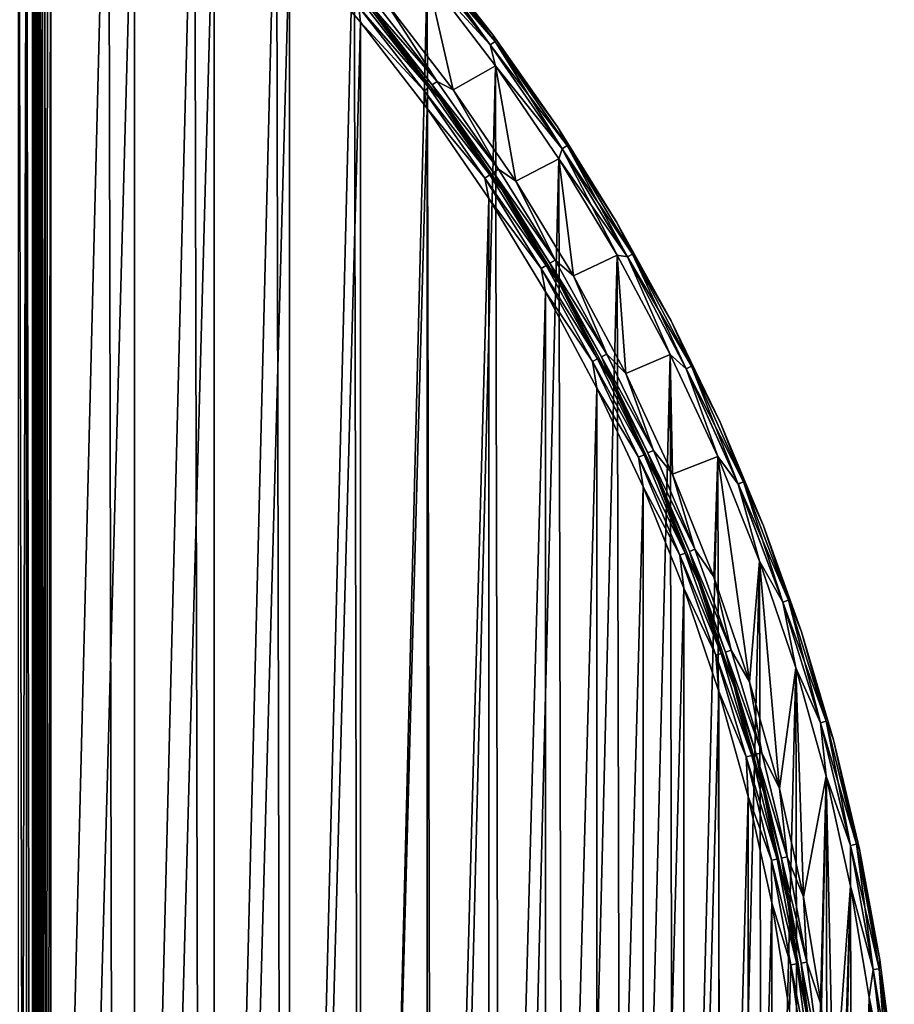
# Model space of a CAD drawing. Header units: millimetres. Extents: x -65 to 65, y -82 to 87.
# Tile 222 of 223: x 38 to 65, y 31 to 62. Entities that reach past the tile are written whole.
import ezdxf

# ---------------------------------------------------------------- set-up
doc = ezdxf.new("R2010")
doc.units = ezdxf.units.MM
doc.header["$LTSCALE"] = 101.851852
for name, color, linetype in [('811', 7, 'CONTINUOUS'), ('812', 7, 'CONTINUOUS'), ('814', 7, 'CONTINUOUS'), ('824', 7, 'CONTINUOUS'), ('947', 7, 'CONTINUOUS'), ('948', 7, 'CONTINUOUS'), ('949', 7, 'CONTINUOUS'), ('952', 7, 'CONTINUOUS'), ('953', 7, 'CONTINUOUS'), ('966', 7, 'CONTINUOUS'), ('967', 7, 'CONTINUOUS'), ('968', 7, 'CONTINUOUS')]:
    doc.layers.add(name, color=color, linetype=linetype)

msp = doc.modelspace()

# ---------------------------------------------------------------- linework, layer by layer
at = {"layer": '811', "linetype": 'CONTINUOUS'}
for points in [[(48.89, 62.233, 75), (50.178, 63.027, 75), (50.986, 59.506, 75), (48.89, 62.233, 75)], [(50.178, 63.027, 75), (52.298, 60.251, 75), (50.986, 59.506, 75), (50.178, 63.027, 75)], [(50.986, 59.506, 75), (52.298, 60.251, 75), (52.929, 56.669, 75), (50.986, 59.506, 75)], [(52.298, 60.251, 75), (54.266, 57.364, 75), (52.929, 56.669, 75), (52.298, 60.251, 75)], [(52.929, 56.669, 75), (54.266, 57.364, 75), (54.715, 53.73, 75), (52.929, 56.669, 75)], [(54.266, 57.364, 75), (56.074, 54.374, 75), (54.715, 53.73, 75), (54.266, 57.364, 75)], [(54.715, 53.73, 75), (56.074, 54.374, 75), (56.337, 50.698, 75), (54.715, 53.73, 75)], [(56.074, 54.374, 75), (57.718, 51.291, 75), (56.337, 50.698, 75), (56.074, 54.374, 75)], [(56.337, 50.698, 75), (57.718, 51.291, 75), (57.792, 47.581, 75), (56.337, 50.698, 75)], [(57.718, 51.291, 75), (59.192, 48.123, 75), (57.792, 47.581, 75), (57.718, 51.291, 75)], [(57.792, 47.581, 75), (59.192, 48.123, 75), (59.075, 44.39, 75), (57.792, 47.581, 75)], [(59.075, 44.39, 75), (59.192, 48.123, 75), (60.181, 41.134, 75), (59.075, 44.39, 75)], [(59.192, 48.123, 75), (60.493, 44.881, 75), (60.181, 41.134, 75), (59.192, 48.123, 75)], [(60.181, 41.134, 75), (60.493, 44.881, 75), (61.108, 37.822, 75), (60.181, 41.134, 75)], [(60.493, 44.881, 75), (61.616, 41.572, 75), (61.108, 37.822, 75), (60.493, 44.881, 75)], [(61.108, 37.822, 75), (61.616, 41.572, 75), (61.853, 34.465, 75), (61.108, 37.822, 75)], [(61.616, 41.572, 75), (62.558, 38.208, 75), (61.853, 34.465, 75), (61.616, 41.572, 75)], [(61.853, 34.465, 75), (62.558, 38.208, 75), (62.414, 31.072, 75), (61.853, 34.465, 75)], [(62.414, 31.072, 75), (62.558, 38.208, 75), (62.789, 27.653, 75), (62.414, 31.072, 75)], [(62.558, 38.208, 75), (63.317, 34.797, 75), (62.789, 27.653, 75), (62.558, 38.208, 75)], [(62.789, 27.653, 75), (63.317, 34.797, 75), (62.977, 24.22, 75), (62.789, 27.653, 75)], [(63.317, 34.797, 75), (63.371, 10.484, 75), (62.977, 20.781, 75), (63.317, 34.797, 75)], [(62.977, 24.22, 75), (63.317, 34.797, 75), (62.977, 20.781, 75), (62.977, 24.22, 75)], [(63.89, 31.351, 75), (63.371, 10.484, 75), (63.317, 34.797, 75), (63.89, 31.351, 75)], [(63.929, 13.933, 75), (63.371, 10.484, 75), (63.89, 31.351, 75), (63.929, 13.933, 75)], [(64.275, 27.878, 75), (63.929, 13.933, 75), (63.89, 31.351, 75), (64.275, 27.878, 75)]]:
    msp.add_3dface(points, dxfattribs=at)
at = {"layer": '812', "linetype": 'CONTINUOUS'}
for points in [[(37.736, -29.809, 87.5), (37.504, 74.976, 87.5), (34.849, -31.775, 87.5), (37.736, -29.809, 87.5)], [(40.29, 72.868, 87.5), (37.504, 74.976, 87.5), (37.736, -29.809, 87.5), (40.29, 72.868, 87.5)], [(40.513, -27.689, 87.5), (40.29, 72.868, 87.5), (37.736, -29.809, 87.5), (40.513, -27.689, 87.5)], [(42.959, 70.612, 87.5), (40.29, 72.868, 87.5), (40.513, -27.689, 87.5), (42.959, 70.612, 87.5)], [(43.172, -25.421, 87.5), (42.959, 70.612, 87.5), (40.513, -27.689, 87.5), (43.172, -25.421, 87.5)], [(45.501, 68.216, 87.5), (42.959, 70.612, 87.5), (43.172, -25.421, 87.5), (45.501, 68.216, 87.5)], [(45.703, -23.013, 87.5), (45.501, 68.216, 87.5), (43.172, -25.421, 87.5), (45.703, -23.013, 87.5)], [(47.909, 65.685, 87.5), (45.501, 68.216, 87.5), (45.703, -23.013, 87.5), (47.909, 65.685, 87.5)], [(48.101, -20.472, 87.5), (47.909, 65.685, 87.5), (45.703, -23.013, 87.5), (48.101, -20.472, 87.5)], [(50.178, 63.027, 87.5), (47.909, 65.685, 87.5), (48.101, -20.472, 87.5), (50.178, 63.027, 87.5)], [(50.357, -17.804, 87.5), (50.178, 63.027, 87.5), (48.101, -20.472, 87.5), (50.357, -17.804, 87.5)], [(52.298, 60.251, 87.5), (50.178, 63.027, 87.5), (50.357, -17.804, 87.5), (52.298, 60.251, 87.5)], [(52.465, -15.018, 87.5), (52.298, 60.251, 87.5), (50.357, -17.804, 87.5), (52.465, -15.018, 87.5)], [(54.266, 57.364, 87.5), (52.298, 60.251, 87.5), (52.465, -15.018, 87.5), (54.266, 57.364, 87.5)], [(54.42, -12.122, 87.5), (54.266, 57.364, 87.5), (52.465, -15.018, 87.5), (54.42, -12.122, 87.5)], [(56.074, 54.374, 87.5), (54.266, 57.364, 87.5), (54.42, -12.122, 87.5), (56.074, 54.374, 87.5)], [(56.215, -9.125, 87.5), (56.074, 54.374, 87.5), (54.42, -12.122, 87.5), (56.215, -9.125, 87.5)], [(57.718, 51.291, 87.5), (56.074, 54.374, 87.5), (56.215, -9.125, 87.5), (57.718, 51.291, 87.5)], [(57.845, -6.034, 87.5), (57.718, 51.291, 87.5), (56.215, -9.125, 87.5), (57.845, -6.034, 87.5)], [(59.192, 48.123, 87.5), (57.718, 51.291, 87.5), (57.845, -6.034, 87.5), (59.192, 48.123, 87.5)], [(59.305, -2.86, 87.5), (59.192, 48.123, 87.5), (57.845, -6.034, 87.5), (59.305, -2.86, 87.5)], [(60.493, 44.881, 87.5), (59.192, 48.123, 87.5), (59.305, -2.86, 87.5), (60.493, 44.881, 87.5)], [(60.591, 0.388, 87.5), (60.493, 44.881, 87.5), (59.305, -2.86, 87.5), (60.591, 0.388, 87.5)], [(61.616, 41.572, 87.5), (60.493, 44.881, 87.5), (60.591, 0.388, 87.5), (61.616, 41.572, 87.5)], [(61.7, 3.701, 87.5), (61.616, 41.572, 87.5), (60.591, 0.388, 87.5), (61.7, 3.701, 87.5)], [(62.558, 38.208, 87.5), (61.616, 41.572, 87.5), (61.7, 3.701, 87.5), (62.558, 38.208, 87.5)], [(62.627, 7.07, 87.5), (62.558, 38.208, 87.5), (61.7, 3.701, 87.5), (62.627, 7.07, 87.5)], [(63.317, 34.797, 87.5), (62.558, 38.208, 87.5), (62.627, 7.07, 87.5), (63.317, 34.797, 87.5)], [(63.371, 10.484, 87.5), (63.317, 34.797, 87.5), (62.627, 7.07, 87.5), (63.371, 10.484, 87.5)], [(63.89, 31.351, 87.5), (63.317, 34.797, 87.5), (63.371, 10.484, 87.5), (63.89, 31.351, 87.5)], [(63.929, 13.933, 87.5), (63.89, 31.351, 87.5), (63.371, 10.484, 87.5), (63.929, 13.933, 87.5)], [(64.275, 27.878, 87.5), (63.89, 31.351, 87.5), (63.929, 13.933, 87.5), (64.275, 27.878, 87.5)]]:
    msp.add_3dface(points, dxfattribs=at)
at = {"layer": '814', "linetype": 'CONTINUOUS'}
for points in [[(38, -26.098, 75.5), (38, 71.098, 75.5), (38, -26.098, 84.5), (38, -26.098, 75.5)], [(38, -26.098, 84.5), (38, 71.098, 75.5), (38, 71.098, 84.5), (38, -26.098, 84.5)]]:
    msp.add_3dface(points, dxfattribs=at)
at = {"layer": '824', "linetype": 'CONTINUOUS'}
for points in [[(37.5, -26.098, 75), (37.5, 71.098, 75), (37.75, 71.098, 75.067), (37.5, -26.098, 75)], [(37.75, -26.098, 75.067), (37.5, -26.098, 75), (37.75, 71.098, 75.067), (37.75, -26.098, 75.067)], [(37.933, -26.098, 75.25), (37.75, -26.098, 75.067), (37.75, 71.098, 75.067), (37.933, -26.098, 75.25)], [(37.933, 71.098, 75.25), (37.933, -26.098, 75.25), (37.75, 71.098, 75.067), (37.933, 71.098, 75.25)], [(38, 71.098, 75.5), (38, -26.098, 75.5), (37.933, -26.098, 75.25), (38, 71.098, 75.5)], [(38, 71.098, 75.5), (37.933, -26.098, 75.25), (37.933, 71.098, 75.25), (38, 71.098, 75.5)]]:
    msp.add_3dface(points, dxfattribs=at)
at = {"layer": '947', "linetype": 'CONTINUOUS'}
for points in [[(38.5, -26.098, 85), (38.5, 71.098, 85), (41.095, 68.925, 85), (38.5, -26.098, 85)], [(41.095, -23.925, 85), (38.5, -26.098, 85), (41.095, 68.925, 85), (41.095, -23.925, 85)], [(43.567, 66.613, 85), (41.095, -23.925, 85), (41.095, 68.925, 85), (43.567, 66.613, 85)], [(43.567, -21.613, 85), (41.095, -23.925, 85), (43.567, 66.613, 85), (43.567, -21.613, 85)], [(45.909, 64.17, 85), (43.567, -21.613, 85), (43.567, 66.613, 85), (45.909, 64.17, 85)], [(45.909, -19.17, 85), (43.567, -21.613, 85), (45.909, 64.17, 85), (45.909, -19.17, 85)], [(48.114, 61.603, 85), (45.909, -19.17, 85), (45.909, 64.17, 85), (48.114, 61.603, 85)], [(48.114, -16.603, 85), (45.909, -19.17, 85), (48.114, 61.603, 85), (48.114, -16.603, 85)], [(50.176, 58.919, 85), (48.114, -16.603, 85), (48.114, 61.603, 85), (50.176, 58.919, 85)], [(50.176, -13.919, 85), (48.114, -16.603, 85), (50.176, 58.919, 85), (50.176, -13.919, 85)], [(52.089, 56.127, 85), (50.176, -13.919, 85), (50.176, 58.919, 85), (52.089, 56.127, 85)], [(52.089, -11.127, 85), (50.176, -13.919, 85), (52.089, 56.127, 85), (52.089, -11.127, 85)], [(53.846, 53.234, 85), (52.089, -11.127, 85), (52.089, 56.127, 85), (53.846, 53.234, 85)], [(53.846, -8.234, 85), (52.089, -11.127, 85), (53.846, 53.234, 85), (53.846, -8.234, 85)], [(55.443, 50.25, 85), (53.846, -8.234, 85), (53.846, 53.234, 85), (55.443, 50.25, 85)], [(55.443, -5.25, 85), (53.846, -8.234, 85), (55.443, 50.25, 85), (55.443, -5.25, 85)], [(56.875, 47.183, 85), (55.443, -5.25, 85), (55.443, 50.25, 85), (56.875, 47.183, 85)], [(56.875, -2.183, 85), (55.443, -5.25, 85), (56.875, 47.183, 85), (56.875, -2.183, 85)], [(58.137, 44.043, 85), (56.875, -2.183, 85), (56.875, 47.183, 85), (58.137, 44.043, 85)], [(58.137, 0.957, 85), (56.875, -2.183, 85), (58.137, 44.043, 85), (58.137, 0.957, 85)], [(59.226, 40.838, 85), (58.137, 0.957, 85), (58.137, 44.043, 85), (59.226, 40.838, 85)], [(59.226, 4.162, 85), (58.137, 0.957, 85), (59.226, 40.838, 85), (59.226, 4.162, 85)], [(60.138, 37.579, 85), (59.226, 4.162, 85), (59.226, 40.838, 85), (60.138, 37.579, 85)], [(60.138, 7.421, 85), (59.226, 4.162, 85), (60.138, 37.579, 85), (60.138, 7.421, 85)], [(60.872, 34.275, 85), (60.138, 7.421, 85), (60.138, 37.579, 85), (60.872, 34.275, 85)], [(60.872, 10.725, 85), (60.138, 7.421, 85), (60.872, 34.275, 85), (60.872, 10.725, 85)], [(61.423, 30.936, 85), (60.872, 10.725, 85), (60.872, 34.275, 85), (61.423, 30.936, 85)]]:
    msp.add_3dface(points, dxfattribs=at)
at = {"layer": '948', "linetype": 'CONTINUOUS'}
for points in [[(50.063, 63.958, 87), (52.216, 61.211, 87), (50.063, 63.958, 75.5), (50.063, 63.958, 87)], [(50.063, 63.958, 75.5), (52.216, 61.211, 87), (52.216, 61.211, 75.5), (50.063, 63.958, 75.5)], [(52.216, 61.211, 87), (54.218, 58.352, 87), (52.216, 61.211, 75.5), (52.216, 61.211, 87)], [(52.216, 61.211, 75.5), (54.218, 58.352, 87), (54.218, 58.352, 75.5), (52.216, 61.211, 75.5)], [(54.218, 58.352, 87), (56.065, 55.39, 87), (54.218, 58.352, 75.5), (54.218, 58.352, 87)], [(54.218, 58.352, 75.5), (56.065, 55.39, 87), (56.065, 55.39, 75.5), (54.218, 58.352, 75.5)], [(56.065, 55.39, 87), (57.749, 52.333, 87), (56.065, 55.39, 75.5), (56.065, 55.39, 87)], [(56.065, 55.39, 75.5), (57.749, 52.333, 87), (57.749, 52.333, 75.5), (56.065, 55.39, 75.5)], [(57.749, 52.333, 87), (59.267, 49.19, 87), (57.749, 52.333, 75.5), (57.749, 52.333, 87)], [(57.749, 52.333, 75.5), (59.267, 49.19, 87), (59.267, 49.19, 75.5), (57.749, 52.333, 75.5)], [(59.267, 49.19, 87), (60.615, 45.97, 87), (59.267, 49.19, 75.5), (59.267, 49.19, 87)], [(59.267, 49.19, 75.5), (60.615, 45.97, 87), (60.615, 45.97, 75.5), (59.267, 49.19, 75.5)], [(60.615, 45.97, 87), (61.787, 42.683, 87), (60.615, 45.97, 75.5), (60.615, 45.97, 87)], [(60.615, 45.97, 75.5), (61.787, 42.683, 87), (61.787, 42.683, 75.5), (60.615, 45.97, 75.5)], [(61.787, 42.683, 87), (62.781, 39.337, 87), (61.787, 42.683, 75.5), (61.787, 42.683, 87)], [(61.787, 42.683, 75.5), (62.781, 39.337, 87), (62.781, 39.337, 75.5), (61.787, 42.683, 75.5)], [(62.781, 39.337, 87), (63.595, 35.943, 87), (62.781, 39.337, 75.5), (62.781, 39.337, 87)], [(62.781, 39.337, 75.5), (63.595, 35.943, 87), (63.595, 35.943, 75.5), (62.781, 39.337, 75.5)], [(63.595, 35.943, 87), (64.225, 32.51, 87), (63.595, 35.943, 75.5), (63.595, 35.943, 87)], [(63.595, 35.943, 75.5), (64.225, 32.51, 87), (64.225, 32.51, 75.5), (63.595, 35.943, 75.5)], [(64.225, 32.51, 87), (64.669, 29.048, 87), (64.225, 32.51, 75.5), (64.225, 32.51, 87)], [(64.225, 32.51, 75.5), (64.669, 29.048, 87), (64.669, 29.048, 75.5), (64.225, 32.51, 75.5)]]:
    msp.add_3dface(points, dxfattribs=at)
at = {"layer": '949', "linetype": 'CONTINUOUS'}
for points in [[(50.581, 59.213, 84.5), (48.502, 61.918, 84.5), (50.581, 59.213, 75.5), (50.581, 59.213, 84.5)], [(50.581, 59.213, 75.5), (48.502, 61.918, 84.5), (48.502, 61.918, 75.5), (50.581, 59.213, 75.5)], [(52.509, 56.398, 84.5), (50.581, 59.213, 84.5), (52.509, 56.398, 75.5), (52.509, 56.398, 84.5)], [(52.509, 56.398, 75.5), (50.581, 59.213, 84.5), (50.581, 59.213, 75.5), (52.509, 56.398, 75.5)], [(54.28, 53.482, 84.5), (52.509, 56.398, 84.5), (54.28, 53.482, 75.5), (54.28, 53.482, 84.5)], [(54.28, 53.482, 75.5), (52.509, 56.398, 84.5), (52.509, 56.398, 75.5), (54.28, 53.482, 75.5)], [(55.89, 50.474, 84.5), (54.28, 53.482, 84.5), (55.89, 50.474, 75.5), (55.89, 50.474, 84.5)], [(55.89, 50.474, 75.5), (54.28, 53.482, 84.5), (54.28, 53.482, 75.5), (55.89, 50.474, 75.5)], [(57.333, 47.382, 84.5), (55.89, 50.474, 84.5), (57.333, 47.382, 75.5), (57.333, 47.382, 84.5)], [(57.333, 47.382, 75.5), (55.89, 50.474, 84.5), (55.89, 50.474, 75.5), (57.333, 47.382, 75.5)], [(58.606, 44.217, 84.5), (57.333, 47.382, 84.5), (58.606, 44.217, 75.5), (58.606, 44.217, 84.5)], [(58.606, 44.217, 75.5), (57.333, 47.382, 84.5), (57.333, 47.382, 75.5), (58.606, 44.217, 75.5)], [(59.703, 40.986, 84.5), (58.606, 44.217, 84.5), (59.703, 40.986, 75.5), (59.703, 40.986, 84.5)], [(59.703, 40.986, 75.5), (58.606, 44.217, 84.5), (58.606, 44.217, 75.5), (59.703, 40.986, 75.5)], [(60.623, 37.701, 84.5), (59.703, 40.986, 84.5), (60.623, 37.701, 75.5), (60.623, 37.701, 84.5)], [(60.623, 37.701, 75.5), (59.703, 40.986, 84.5), (59.703, 40.986, 75.5), (60.623, 37.701, 75.5)], [(61.362, 34.37, 84.5), (60.623, 37.701, 84.5), (61.362, 34.37, 75.5), (61.362, 34.37, 84.5)], [(61.362, 34.37, 75.5), (60.623, 37.701, 84.5), (60.623, 37.701, 75.5), (61.362, 34.37, 75.5)], [(61.919, 31.004, 84.5), (61.362, 34.37, 84.5), (61.919, 31.004, 75.5), (61.919, 31.004, 84.5)], [(61.919, 31.004, 75.5), (61.362, 34.37, 84.5), (61.362, 34.37, 75.5), (61.919, 31.004, 75.5)]]:
    msp.add_3dface(points, dxfattribs=at)
at = {"layer": '952', "linetype": 'CONTINUOUS'}
for points in [[(49.717, 63.982, 87.433), (52.136, 60.897, 87.433), (49.858, 64.099, 87.25), (49.717, 63.982, 87.433)], [(49.717, 63.982, 87.433), (50.178, 63.027, 87.5), (52.136, 60.897, 87.433), (49.717, 63.982, 87.433)], [(50.063, 63.958, 87), (49.858, 64.099, 87.25), (52.284, 61.006, 87.25), (50.063, 63.958, 87)], [(49.858, 64.099, 87.25), (52.136, 60.897, 87.433), (52.284, 61.006, 87.25), (49.858, 64.099, 87.25)], [(52.216, 61.211, 87), (50.063, 63.958, 87), (52.284, 61.006, 87.25), (52.216, 61.211, 87)], [(50.178, 63.027, 87.5), (52.298, 60.251, 87.5), (52.136, 60.897, 87.433), (50.178, 63.027, 87.5)], [(54.218, 58.352, 87), (52.216, 61.211, 87), (52.284, 61.006, 87.25), (54.218, 58.352, 87)], [(52.136, 60.897, 87.433), (54.364, 57.672, 87.433), (52.284, 61.006, 87.25), (52.136, 60.897, 87.433)], [(52.136, 60.897, 87.433), (52.298, 60.251, 87.5), (54.364, 57.672, 87.433), (52.136, 60.897, 87.433)], [(54.218, 58.352, 87), (52.284, 61.006, 87.25), (54.518, 57.771, 87.25), (54.218, 58.352, 87)], [(52.284, 61.006, 87.25), (54.364, 57.672, 87.433), (54.518, 57.771, 87.25), (52.284, 61.006, 87.25)], [(52.298, 60.251, 87.5), (54.266, 57.364, 87.5), (54.364, 57.672, 87.433), (52.298, 60.251, 87.5)], [(56.065, 55.39, 87), (54.218, 58.352, 87), (54.518, 57.771, 87.25), (56.065, 55.39, 87)], [(54.364, 57.672, 87.433), (56.393, 54.318, 87.433), (54.518, 57.771, 87.25), (54.364, 57.672, 87.433)], [(56.065, 55.39, 87), (54.518, 57.771, 87.25), (56.553, 54.408, 87.25), (56.065, 55.39, 87)], [(54.518, 57.771, 87.25), (56.393, 54.318, 87.433), (56.553, 54.408, 87.25), (54.518, 57.771, 87.25)], [(54.266, 57.364, 87.5), (56.074, 54.374, 87.5), (54.364, 57.672, 87.433), (54.266, 57.364, 87.5)], [(54.364, 57.672, 87.433), (56.074, 54.374, 87.5), (56.393, 54.318, 87.433), (54.364, 57.672, 87.433)], [(57.749, 52.333, 87), (56.065, 55.39, 87), (56.553, 54.408, 87.25), (57.749, 52.333, 87)], [(56.393, 54.318, 87.433), (58.215, 50.847, 87.433), (56.553, 54.408, 87.25), (56.393, 54.318, 87.433)], [(57.749, 52.333, 87), (56.553, 54.408, 87.25), (58.38, 50.927, 87.25), (57.749, 52.333, 87)], [(56.553, 54.408, 87.25), (58.215, 50.847, 87.433), (58.38, 50.927, 87.25), (56.553, 54.408, 87.25)], [(56.074, 54.374, 87.5), (57.718, 51.291, 87.5), (56.393, 54.318, 87.433), (56.074, 54.374, 87.5)], [(56.393, 54.318, 87.433), (57.718, 51.291, 87.5), (58.215, 50.847, 87.433), (56.393, 54.318, 87.433)], [(59.267, 49.19, 87), (57.749, 52.333, 87), (58.38, 50.927, 87.25), (59.267, 49.19, 87)], [(57.718, 51.291, 87.5), (59.192, 48.123, 87.5), (58.215, 50.847, 87.433), (57.718, 51.291, 87.5)], [(58.215, 50.847, 87.433), (59.824, 47.272, 87.433), (58.38, 50.927, 87.25), (58.215, 50.847, 87.433)], [(58.215, 50.847, 87.433), (59.192, 48.123, 87.5), (59.824, 47.272, 87.433), (58.215, 50.847, 87.433)], [(59.267, 49.19, 87), (58.38, 50.927, 87.25), (59.993, 47.343, 87.25), (59.267, 49.19, 87)], [(58.38, 50.927, 87.25), (59.824, 47.272, 87.433), (59.993, 47.343, 87.25), (58.38, 50.927, 87.25)], [(60.615, 45.97, 87), (59.267, 49.19, 87), (59.993, 47.343, 87.25), (60.615, 45.97, 87)], [(59.192, 48.123, 87.5), (60.493, 44.881, 87.5), (59.824, 47.272, 87.433), (59.192, 48.123, 87.5)], [(59.824, 47.272, 87.433), (61.213, 43.607, 87.433), (59.993, 47.343, 87.25), (59.824, 47.272, 87.433)], [(59.824, 47.272, 87.433), (60.493, 44.881, 87.5), (61.213, 43.607, 87.433), (59.824, 47.272, 87.433)], [(60.615, 45.97, 87), (59.993, 47.343, 87.25), (61.386, 43.667, 87.25), (60.615, 45.97, 87)], [(59.993, 47.343, 87.25), (61.213, 43.607, 87.433), (61.386, 43.667, 87.25), (59.993, 47.343, 87.25)], [(61.787, 42.683, 87), (60.615, 45.97, 87), (61.386, 43.667, 87.25), (61.787, 42.683, 87)], [(60.493, 44.881, 87.5), (61.616, 41.572, 87.5), (61.213, 43.607, 87.433), (60.493, 44.881, 87.5)], [(61.213, 43.607, 87.433), (62.378, 39.864, 87.433), (61.386, 43.667, 87.25), (61.213, 43.607, 87.433)], [(61.213, 43.607, 87.433), (61.616, 41.572, 87.5), (62.378, 39.864, 87.433), (61.213, 43.607, 87.433)], [(61.787, 42.683, 87), (61.386, 43.667, 87.25), (62.555, 39.913, 87.25), (61.787, 42.683, 87)], [(61.386, 43.667, 87.25), (62.378, 39.864, 87.433), (62.555, 39.913, 87.25), (61.386, 43.667, 87.25)], [(62.781, 39.337, 87), (61.787, 42.683, 87), (62.555, 39.913, 87.25), (62.781, 39.337, 87)], [(61.616, 41.572, 87.5), (62.558, 38.208, 87.5), (62.378, 39.864, 87.433), (61.616, 41.572, 87.5)], [(62.378, 39.864, 87.433), (63.314, 36.058, 87.433), (62.555, 39.913, 87.25), (62.378, 39.864, 87.433)], [(62.378, 39.864, 87.433), (62.558, 38.208, 87.5), (63.314, 36.058, 87.433), (62.378, 39.864, 87.433)], [(62.781, 39.337, 87), (62.555, 39.913, 87.25), (63.494, 36.096, 87.25), (62.781, 39.337, 87)], [(62.555, 39.913, 87.25), (63.314, 36.058, 87.433), (63.494, 36.096, 87.25), (62.555, 39.913, 87.25)], [(63.595, 35.943, 87), (62.781, 39.337, 87), (63.494, 36.096, 87.25), (63.595, 35.943, 87)], [(62.558, 38.208, 87.5), (63.317, 34.797, 87.5), (63.314, 36.058, 87.433), (62.558, 38.208, 87.5)], [(63.314, 36.058, 87.433), (64.019, 32.202, 87.433), (63.494, 36.096, 87.25), (63.314, 36.058, 87.433)], [(63.314, 36.058, 87.433), (63.317, 34.797, 87.5), (64.019, 32.202, 87.433), (63.314, 36.058, 87.433)], [(63.595, 35.943, 87), (63.494, 36.096, 87.25), (64.2, 32.229, 87.25), (63.595, 35.943, 87)], [(63.494, 36.096, 87.25), (64.019, 32.202, 87.433), (64.2, 32.229, 87.25), (63.494, 36.096, 87.25)], [(64.225, 32.51, 87), (63.595, 35.943, 87), (64.2, 32.229, 87.25), (64.225, 32.51, 87)], [(63.317, 34.797, 87.5), (63.89, 31.351, 87.5), (64.019, 32.202, 87.433), (63.317, 34.797, 87.5)], [(64.669, 29.048, 87), (64.225, 32.51, 87), (64.2, 32.229, 87.25), (64.669, 29.048, 87)], [(64.019, 32.202, 87.433), (63.89, 31.351, 87.5), (64.489, 28.31, 87.433), (64.019, 32.202, 87.433)], [(64.019, 32.202, 87.433), (64.489, 28.31, 87.433), (64.2, 32.229, 87.25), (64.019, 32.202, 87.433)], [(64.669, 29.048, 87), (64.2, 32.229, 87.25), (64.671, 28.327, 87.25), (64.669, 29.048, 87)], [(64.2, 32.229, 87.25), (64.489, 28.31, 87.433), (64.671, 28.327, 87.25), (64.2, 32.229, 87.25)], [(63.89, 31.351, 87.5), (64.275, 27.878, 87.5), (64.489, 28.31, 87.433), (63.89, 31.351, 87.5)]]:
    msp.add_3dface(points, dxfattribs=at)
at = {"layer": '953', "linetype": 'CONTINUOUS'}
for points in [[(49.858, 64.099, 75.25), (52.284, 61.006, 75.25), (49.718, 63.982, 75.067), (49.858, 64.099, 75.25)], [(50.178, 63.027, 75), (49.718, 63.982, 75.067), (52.137, 60.897, 75.067), (50.178, 63.027, 75)], [(49.718, 63.982, 75.067), (52.284, 61.006, 75.25), (52.137, 60.897, 75.067), (49.718, 63.982, 75.067)], [(50.063, 63.958, 75.5), (52.216, 61.211, 75.5), (49.858, 64.099, 75.25), (50.063, 63.958, 75.5)], [(49.858, 64.099, 75.25), (52.216, 61.211, 75.5), (52.284, 61.006, 75.25), (49.858, 64.099, 75.25)], [(52.298, 60.251, 75), (50.178, 63.027, 75), (52.137, 60.897, 75.067), (52.298, 60.251, 75)], [(52.216, 61.211, 75.5), (54.218, 58.352, 75.5), (52.284, 61.006, 75.25), (52.216, 61.211, 75.5)], [(52.284, 61.006, 75.25), (54.518, 57.771, 75.25), (52.137, 60.897, 75.067), (52.284, 61.006, 75.25)], [(52.298, 60.251, 75), (52.137, 60.897, 75.067), (54.364, 57.672, 75.067), (52.298, 60.251, 75)], [(52.137, 60.897, 75.067), (54.518, 57.771, 75.25), (54.364, 57.672, 75.067), (52.137, 60.897, 75.067)], [(52.284, 61.006, 75.25), (54.218, 58.352, 75.5), (54.518, 57.771, 75.25), (52.284, 61.006, 75.25)], [(54.266, 57.364, 75), (52.298, 60.251, 75), (54.364, 57.672, 75.067), (54.266, 57.364, 75)], [(54.218, 58.352, 75.5), (56.065, 55.39, 75.5), (54.518, 57.771, 75.25), (54.218, 58.352, 75.5)], [(54.518, 57.771, 75.25), (56.553, 54.408, 75.25), (54.364, 57.672, 75.067), (54.518, 57.771, 75.25)], [(54.518, 57.771, 75.25), (56.065, 55.39, 75.5), (56.553, 54.408, 75.25), (54.518, 57.771, 75.25)], [(54.266, 57.364, 75), (54.364, 57.672, 75.067), (56.393, 54.318, 75.067), (54.266, 57.364, 75)], [(54.364, 57.672, 75.067), (56.553, 54.408, 75.25), (56.393, 54.318, 75.067), (54.364, 57.672, 75.067)], [(56.074, 54.374, 75), (54.266, 57.364, 75), (56.393, 54.318, 75.067), (56.074, 54.374, 75)], [(56.065, 55.39, 75.5), (57.749, 52.333, 75.5), (56.553, 54.408, 75.25), (56.065, 55.39, 75.5)], [(56.553, 54.408, 75.25), (58.38, 50.927, 75.25), (56.393, 54.318, 75.067), (56.553, 54.408, 75.25)], [(56.553, 54.408, 75.25), (57.749, 52.333, 75.5), (58.38, 50.927, 75.25), (56.553, 54.408, 75.25)], [(57.718, 51.291, 75), (56.074, 54.374, 75), (56.393, 54.318, 75.067), (57.718, 51.291, 75)], [(57.718, 51.291, 75), (56.393, 54.318, 75.067), (58.215, 50.847, 75.067), (57.718, 51.291, 75)], [(56.393, 54.318, 75.067), (58.38, 50.927, 75.25), (58.215, 50.847, 75.067), (56.393, 54.318, 75.067)], [(57.749, 52.333, 75.5), (59.267, 49.19, 75.5), (58.38, 50.927, 75.25), (57.749, 52.333, 75.5)], [(59.192, 48.123, 75), (57.718, 51.291, 75), (58.215, 50.847, 75.067), (59.192, 48.123, 75)], [(58.38, 50.927, 75.25), (59.993, 47.343, 75.25), (58.215, 50.847, 75.067), (58.38, 50.927, 75.25)], [(59.192, 48.123, 75), (58.215, 50.847, 75.067), (59.824, 47.273, 75.067), (59.192, 48.123, 75)], [(58.215, 50.847, 75.067), (59.993, 47.343, 75.25), (59.824, 47.273, 75.067), (58.215, 50.847, 75.067)], [(58.38, 50.927, 75.25), (59.267, 49.19, 75.5), (59.993, 47.343, 75.25), (58.38, 50.927, 75.25)], [(59.267, 49.19, 75.5), (60.615, 45.97, 75.5), (59.993, 47.343, 75.25), (59.267, 49.19, 75.5)], [(60.493, 44.881, 75), (59.192, 48.123, 75), (59.824, 47.273, 75.067), (60.493, 44.881, 75)], [(59.993, 47.343, 75.25), (61.386, 43.667, 75.25), (59.824, 47.273, 75.067), (59.993, 47.343, 75.25)], [(60.493, 44.881, 75), (59.824, 47.273, 75.067), (61.213, 43.607, 75.067), (60.493, 44.881, 75)], [(59.824, 47.273, 75.067), (61.386, 43.667, 75.25), (61.213, 43.607, 75.067), (59.824, 47.273, 75.067)], [(59.993, 47.343, 75.25), (60.615, 45.97, 75.5), (61.386, 43.667, 75.25), (59.993, 47.343, 75.25)], [(60.615, 45.97, 75.5), (61.787, 42.683, 75.5), (61.386, 43.667, 75.25), (60.615, 45.97, 75.5)], [(61.616, 41.572, 75), (60.493, 44.881, 75), (61.213, 43.607, 75.067), (61.616, 41.572, 75)], [(61.386, 43.667, 75.25), (62.555, 39.913, 75.25), (61.213, 43.607, 75.067), (61.386, 43.667, 75.25)], [(61.616, 41.572, 75), (61.213, 43.607, 75.067), (62.378, 39.864, 75.067), (61.616, 41.572, 75)], [(61.213, 43.607, 75.067), (62.555, 39.913, 75.25), (62.378, 39.864, 75.067), (61.213, 43.607, 75.067)], [(61.386, 43.667, 75.25), (61.787, 42.683, 75.5), (62.555, 39.913, 75.25), (61.386, 43.667, 75.25)], [(61.787, 42.683, 75.5), (62.781, 39.337, 75.5), (62.555, 39.913, 75.25), (61.787, 42.683, 75.5)], [(62.558, 38.208, 75), (61.616, 41.572, 75), (62.378, 39.864, 75.067), (62.558, 38.208, 75)], [(62.555, 39.913, 75.25), (63.494, 36.096, 75.25), (62.378, 39.864, 75.067), (62.555, 39.913, 75.25)], [(62.558, 38.208, 75), (62.378, 39.864, 75.067), (63.315, 36.058, 75.067), (62.558, 38.208, 75)], [(62.378, 39.864, 75.067), (63.494, 36.096, 75.25), (63.315, 36.058, 75.067), (62.378, 39.864, 75.067)], [(62.555, 39.913, 75.25), (62.781, 39.337, 75.5), (63.494, 36.096, 75.25), (62.555, 39.913, 75.25)], [(62.781, 39.337, 75.5), (63.595, 35.943, 75.5), (63.494, 36.096, 75.25), (62.781, 39.337, 75.5)], [(63.317, 34.797, 75), (62.558, 38.208, 75), (63.315, 36.058, 75.067), (63.317, 34.797, 75)], [(63.494, 36.096, 75.25), (64.2, 32.229, 75.25), (63.315, 36.058, 75.067), (63.494, 36.096, 75.25)], [(63.317, 34.797, 75), (63.315, 36.058, 75.067), (64.019, 32.202, 75.067), (63.317, 34.797, 75)], [(63.315, 36.058, 75.067), (64.2, 32.229, 75.25), (64.019, 32.202, 75.067), (63.315, 36.058, 75.067)], [(63.595, 35.943, 75.5), (64.225, 32.51, 75.5), (63.494, 36.096, 75.25), (63.595, 35.943, 75.5)], [(63.494, 36.096, 75.25), (64.225, 32.51, 75.5), (64.2, 32.229, 75.25), (63.494, 36.096, 75.25)], [(63.89, 31.351, 75), (63.317, 34.797, 75), (64.019, 32.202, 75.067), (63.89, 31.351, 75)], [(64.225, 32.51, 75.5), (64.669, 29.048, 75.5), (64.2, 32.229, 75.25), (64.225, 32.51, 75.5)], [(63.89, 31.351, 75), (64.019, 32.202, 75.067), (64.489, 28.31, 75.067), (63.89, 31.351, 75)], [(64.2, 32.229, 75.25), (64.671, 28.327, 75.25), (64.019, 32.202, 75.067), (64.2, 32.229, 75.25)], [(64.019, 32.202, 75.067), (64.671, 28.327, 75.25), (64.489, 28.31, 75.067), (64.019, 32.202, 75.067)], [(64.2, 32.229, 75.25), (64.669, 29.048, 75.5), (64.671, 28.327, 75.25), (64.2, 32.229, 75.25)], [(64.275, 27.878, 75), (63.89, 31.351, 75), (64.489, 28.31, 75.067), (64.275, 27.878, 75)]]:
    msp.add_3dface(points, dxfattribs=at)
at = {"layer": '966', "linetype": 'CONTINUOUS'}
for points in [[(38, -26.098, 84.5), (38, 71.098, 84.5), (38.053, 71.098, 84.724), (38, -26.098, 84.5)], [(38.019, -26.098, 84.638), (38, -26.098, 84.5), (38.053, 71.098, 84.724), (38.019, -26.098, 84.638)], [(38.046, -26.098, 84.709), (38.019, -26.098, 84.638), (38.053, 71.098, 84.724), (38.046, -26.098, 84.709)], [(38.101, -26.098, 84.802), (38.046, -26.098, 84.709), (38.053, 71.098, 84.724), (38.101, -26.098, 84.802)], [(38.106, 71.098, 84.808), (38.101, -26.098, 84.802), (38.053, 71.098, 84.724), (38.106, 71.098, 84.808)], [(38.111, -26.098, 84.815), (38.101, -26.098, 84.802), (38.106, 71.098, 84.808), (38.111, -26.098, 84.815)], [(38.167, 71.098, 84.873), (38.111, -26.098, 84.815), (38.106, 71.098, 84.808), (38.167, 71.098, 84.873)], [(38.22, -26.098, 84.914), (38.111, -26.098, 84.815), (38.167, 71.098, 84.873), (38.22, -26.098, 84.914)], [(38.237, 71.098, 84.925), (38.22, -26.098, 84.914), (38.167, 71.098, 84.873), (38.237, 71.098, 84.925)], [(38.354, -26.098, 84.978), (38.22, -26.098, 84.914), (38.315, 71.098, 84.965), (38.354, -26.098, 84.978)], [(38.315, 71.098, 84.965), (38.22, -26.098, 84.914), (38.237, 71.098, 84.925), (38.315, 71.098, 84.965)], [(38.401, 71.098, 84.99), (38.354, -26.098, 84.978), (38.315, 71.098, 84.965), (38.401, 71.098, 84.99)], [(38.5, 71.098, 85), (38.5, -26.098, 85), (38.354, -26.098, 84.978), (38.5, 71.098, 85)], [(38.5, 71.098, 85), (38.354, -26.098, 84.978), (38.401, 71.098, 84.99), (38.5, 71.098, 85)]]:
    msp.add_3dface(points, dxfattribs=at)
at = {"layer": '967', "linetype": 'CONTINUOUS'}
for points in [[(48.114, 61.603, 85), (45.909, 64.17, 85), (48.055, 62.07, 84.933), (48.114, 61.603, 85)], [(50.231, 59.578, 84.75), (48.055, 62.07, 84.933), (48.197, 62.186, 84.75), (50.231, 59.578, 84.75)], [(50.083, 59.469, 84.933), (48.114, 61.603, 85), (48.055, 62.07, 84.933), (50.083, 59.469, 84.933)], [(50.083, 59.469, 84.933), (48.055, 62.07, 84.933), (50.231, 59.578, 84.75), (50.083, 59.469, 84.933)], [(48.502, 61.918, 84.5), (50.231, 59.578, 84.75), (48.197, 62.186, 84.75), (48.502, 61.918, 84.5)], [(48.502, 61.918, 84.5), (50.581, 59.213, 84.5), (50.231, 59.578, 84.75), (48.502, 61.918, 84.5)], [(50.176, 58.919, 85), (48.114, 61.603, 85), (50.083, 59.469, 84.933), (50.176, 58.919, 85)], [(52.124, 56.865, 84.75), (50.083, 59.469, 84.933), (50.231, 59.578, 84.75), (52.124, 56.865, 84.75)], [(51.971, 56.764, 84.933), (50.176, 58.919, 85), (50.083, 59.469, 84.933), (51.971, 56.764, 84.933)], [(51.971, 56.764, 84.933), (50.083, 59.469, 84.933), (52.124, 56.865, 84.75), (51.971, 56.764, 84.933)], [(50.581, 59.213, 84.5), (52.124, 56.865, 84.75), (50.231, 59.578, 84.75), (50.581, 59.213, 84.5)], [(50.581, 59.213, 84.5), (52.509, 56.398, 84.5), (52.124, 56.865, 84.75), (50.581, 59.213, 84.5)], [(52.089, 56.127, 85), (50.176, 58.919, 85), (51.971, 56.764, 84.933), (52.089, 56.127, 85)], [(53.871, 54.056, 84.75), (51.971, 56.764, 84.933), (52.124, 56.865, 84.75), (53.871, 54.056, 84.75)], [(52.509, 56.398, 84.5), (53.871, 54.056, 84.75), (52.124, 56.865, 84.75), (52.509, 56.398, 84.5)], [(53.713, 53.964, 84.933), (52.089, 56.127, 85), (51.971, 56.764, 84.933), (53.713, 53.964, 84.933)], [(53.713, 53.964, 84.933), (51.971, 56.764, 84.933), (53.871, 54.056, 84.75), (53.713, 53.964, 84.933)], [(52.509, 56.398, 84.5), (54.28, 53.482, 84.5), (53.871, 54.056, 84.75), (52.509, 56.398, 84.5)], [(53.846, 53.234, 85), (52.089, 56.127, 85), (53.713, 53.964, 84.933), (53.846, 53.234, 85)], [(55.467, 51.159, 84.75), (53.713, 53.964, 84.933), (53.871, 54.056, 84.75), (55.467, 51.159, 84.75)], [(55.304, 51.075, 84.933), (53.846, 53.234, 85), (53.713, 53.964, 84.933), (55.304, 51.075, 84.933)], [(55.304, 51.075, 84.933), (53.713, 53.964, 84.933), (55.467, 51.159, 84.75), (55.304, 51.075, 84.933)], [(54.28, 53.482, 84.5), (55.467, 51.159, 84.75), (53.871, 54.056, 84.75), (54.28, 53.482, 84.5)], [(54.28, 53.482, 84.5), (55.89, 50.474, 84.5), (55.467, 51.159, 84.75), (54.28, 53.482, 84.5)], [(55.443, 50.25, 85), (53.846, 53.234, 85), (55.304, 51.075, 84.933), (55.443, 50.25, 85)], [(56.907, 48.181, 84.75), (55.304, 51.075, 84.933), (55.467, 51.159, 84.75), (56.907, 48.181, 84.75)], [(56.74, 48.105, 84.933), (55.443, 50.25, 85), (55.304, 51.075, 84.933), (56.74, 48.105, 84.933)], [(56.74, 48.105, 84.933), (55.304, 51.075, 84.933), (56.907, 48.181, 84.75), (56.74, 48.105, 84.933)], [(55.89, 50.474, 84.5), (56.907, 48.181, 84.75), (55.467, 51.159, 84.75), (55.89, 50.474, 84.5)], [(55.89, 50.474, 84.5), (57.333, 47.382, 84.5), (56.907, 48.181, 84.75), (55.89, 50.474, 84.5)], [(56.875, 47.183, 85), (55.443, 50.25, 85), (56.74, 48.105, 84.933), (56.875, 47.183, 85)], [(58.187, 45.131, 84.75), (56.74, 48.105, 84.933), (56.907, 48.181, 84.75), (58.187, 45.131, 84.75)], [(58.017, 45.064, 84.933), (56.875, 47.183, 85), (56.74, 48.105, 84.933), (58.017, 45.064, 84.933)], [(58.017, 45.064, 84.933), (56.74, 48.105, 84.933), (58.187, 45.131, 84.75), (58.017, 45.064, 84.933)], [(57.333, 47.382, 84.5), (58.187, 45.131, 84.75), (56.907, 48.181, 84.75), (57.333, 47.382, 84.5)], [(57.333, 47.382, 84.5), (58.606, 44.217, 84.5), (58.187, 45.131, 84.75), (57.333, 47.382, 84.5)], [(58.137, 44.043, 85), (56.875, 47.183, 85), (58.017, 45.064, 84.933), (58.137, 44.043, 85)], [(59.304, 42.017, 84.75), (58.017, 45.064, 84.933), (58.187, 45.131, 84.75), (59.304, 42.017, 84.75)], [(59.13, 41.96, 84.933), (58.137, 44.043, 85), (58.017, 45.064, 84.933), (59.13, 41.96, 84.933)], [(59.13, 41.96, 84.933), (58.017, 45.064, 84.933), (59.304, 42.017, 84.75), (59.13, 41.96, 84.933)], [(58.606, 44.217, 84.5), (59.304, 42.017, 84.75), (58.187, 45.131, 84.75), (58.606, 44.217, 84.5)], [(59.226, 40.838, 85), (58.137, 44.043, 85), (59.13, 41.96, 84.933), (59.226, 40.838, 85)], [(58.606, 44.217, 84.5), (59.703, 40.986, 84.5), (59.304, 42.017, 84.75), (58.606, 44.217, 84.5)], [(60.255, 38.849, 84.75), (59.13, 41.96, 84.933), (59.304, 42.017, 84.75), (60.255, 38.849, 84.75)], [(60.078, 38.801, 84.933), (59.226, 40.838, 85), (59.13, 41.96, 84.933), (60.078, 38.801, 84.933)], [(60.078, 38.801, 84.933), (59.13, 41.96, 84.933), (60.255, 38.849, 84.75), (60.078, 38.801, 84.933)], [(59.703, 40.986, 84.5), (60.255, 38.849, 84.75), (59.304, 42.017, 84.75), (59.703, 40.986, 84.5)], [(59.703, 40.986, 84.5), (60.623, 37.701, 84.5), (60.255, 38.849, 84.75), (59.703, 40.986, 84.5)], [(60.138, 37.579, 85), (59.226, 40.838, 85), (60.078, 38.801, 84.933), (60.138, 37.579, 85)], [(61.036, 35.634, 84.75), (60.078, 38.801, 84.933), (60.255, 38.849, 84.75), (61.036, 35.634, 84.75)], [(60.623, 37.701, 84.5), (61.036, 35.634, 84.75), (60.255, 38.849, 84.75), (60.623, 37.701, 84.5)], [(60.857, 35.596, 84.933), (60.138, 37.579, 85), (60.078, 38.801, 84.933), (60.857, 35.596, 84.933)], [(60.857, 35.596, 84.933), (60.078, 38.801, 84.933), (61.036, 35.634, 84.75), (60.857, 35.596, 84.933)], [(60.623, 37.701, 84.5), (61.362, 34.37, 84.5), (61.036, 35.634, 84.75), (60.623, 37.701, 84.5)], [(60.872, 34.275, 85), (60.138, 37.579, 85), (60.857, 35.596, 84.933), (60.872, 34.275, 85)], [(61.646, 32.383, 84.75), (60.857, 35.596, 84.933), (61.036, 35.634, 84.75), (61.646, 32.383, 84.75)], [(61.465, 32.354, 84.933), (60.872, 34.275, 85), (60.857, 35.596, 84.933), (61.465, 32.354, 84.933)], [(61.465, 32.354, 84.933), (60.857, 35.596, 84.933), (61.646, 32.383, 84.75), (61.465, 32.354, 84.933)], [(61.362, 34.37, 84.5), (61.646, 32.383, 84.75), (61.036, 35.634, 84.75), (61.362, 34.37, 84.5)], [(61.423, 30.936, 85), (60.872, 34.275, 85), (61.465, 32.354, 84.933), (61.423, 30.936, 85)], [(61.362, 34.37, 84.5), (61.919, 31.004, 84.5), (61.646, 32.383, 84.75), (61.362, 34.37, 84.5)], [(61.901, 29.085, 84.933), (61.423, 30.936, 85), (61.465, 32.354, 84.933), (61.901, 29.085, 84.933)], [(62.083, 29.104, 84.75), (61.465, 32.354, 84.933), (61.646, 32.383, 84.75), (62.083, 29.104, 84.75)], [(61.901, 29.085, 84.933), (61.465, 32.354, 84.933), (62.083, 29.104, 84.75), (61.901, 29.085, 84.933)], [(61.919, 31.004, 84.5), (62.083, 29.104, 84.75), (61.646, 32.383, 84.75), (61.919, 31.004, 84.5)]]:
    msp.add_3dface(points, dxfattribs=at)
at = {"layer": '968', "linetype": 'CONTINUOUS'}
for points in [[(50.486, 59.766, 75.067), (48.3, 62.271, 75.25), (48.441, 62.388, 75.067), (50.486, 59.766, 75.067)], [(48.89, 62.233, 75), (50.486, 59.766, 75.067), (48.441, 62.388, 75.067), (48.89, 62.233, 75)], [(50.338, 59.657, 75.25), (48.502, 61.918, 75.5), (48.3, 62.271, 75.25), (50.338, 59.657, 75.25)], [(50.338, 59.657, 75.25), (48.3, 62.271, 75.25), (50.486, 59.766, 75.067), (50.338, 59.657, 75.25)], [(48.89, 62.233, 75), (50.986, 59.506, 75), (50.486, 59.766, 75.067), (48.89, 62.233, 75)], [(50.581, 59.213, 75.5), (48.502, 61.918, 75.5), (50.338, 59.657, 75.25), (50.581, 59.213, 75.5)], [(52.389, 57.04, 75.067), (50.338, 59.657, 75.25), (50.486, 59.766, 75.067), (52.389, 57.04, 75.067)], [(52.236, 56.939, 75.25), (50.581, 59.213, 75.5), (50.338, 59.657, 75.25), (52.236, 56.939, 75.25)], [(52.236, 56.939, 75.25), (50.338, 59.657, 75.25), (52.389, 57.04, 75.067), (52.236, 56.939, 75.25)], [(50.986, 59.506, 75), (52.389, 57.04, 75.067), (50.486, 59.766, 75.067), (50.986, 59.506, 75)], [(50.986, 59.506, 75), (52.929, 56.669, 75), (52.389, 57.04, 75.067), (50.986, 59.506, 75)], [(52.509, 56.398, 75.5), (50.581, 59.213, 75.5), (52.236, 56.939, 75.25), (52.509, 56.398, 75.5)], [(54.145, 54.216, 75.067), (52.236, 56.939, 75.25), (52.389, 57.04, 75.067), (54.145, 54.216, 75.067)], [(53.987, 54.124, 75.25), (52.509, 56.398, 75.5), (52.236, 56.939, 75.25), (53.987, 54.124, 75.25)], [(53.987, 54.124, 75.25), (52.236, 56.939, 75.25), (54.145, 54.216, 75.067), (53.987, 54.124, 75.25)], [(52.929, 56.669, 75), (54.145, 54.216, 75.067), (52.389, 57.04, 75.067), (52.929, 56.669, 75)], [(52.929, 56.669, 75), (54.715, 53.73, 75), (54.145, 54.216, 75.067), (52.929, 56.669, 75)], [(54.28, 53.482, 75.5), (52.509, 56.398, 75.5), (53.987, 54.124, 75.25), (54.28, 53.482, 75.5)], [(55.748, 51.304, 75.067), (53.987, 54.124, 75.25), (54.145, 54.216, 75.067), (55.748, 51.304, 75.067)], [(55.586, 51.22, 75.25), (54.28, 53.482, 75.5), (53.987, 54.124, 75.25), (55.586, 51.22, 75.25)], [(55.586, 51.22, 75.25), (53.987, 54.124, 75.25), (55.748, 51.304, 75.067), (55.586, 51.22, 75.25)], [(54.715, 53.73, 75), (55.748, 51.304, 75.067), (54.145, 54.216, 75.067), (54.715, 53.73, 75)], [(55.89, 50.474, 75.5), (54.28, 53.482, 75.5), (55.586, 51.22, 75.25), (55.89, 50.474, 75.5)], [(54.715, 53.73, 75), (56.337, 50.698, 75), (55.748, 51.304, 75.067), (54.715, 53.73, 75)], [(57.196, 48.311, 75.067), (55.586, 51.22, 75.25), (55.748, 51.304, 75.067), (57.196, 48.311, 75.067)], [(57.029, 48.236, 75.25), (55.89, 50.474, 75.5), (55.586, 51.22, 75.25), (57.029, 48.236, 75.25)], [(57.029, 48.236, 75.25), (55.586, 51.22, 75.25), (57.196, 48.311, 75.067), (57.029, 48.236, 75.25)], [(56.337, 50.698, 75), (57.196, 48.311, 75.067), (55.748, 51.304, 75.067), (56.337, 50.698, 75)], [(57.333, 47.382, 75.5), (55.89, 50.474, 75.5), (57.029, 48.236, 75.25), (57.333, 47.382, 75.5)], [(56.337, 50.698, 75), (57.792, 47.581, 75), (57.196, 48.311, 75.067), (56.337, 50.698, 75)], [(58.483, 45.246, 75.067), (57.029, 48.236, 75.25), (57.196, 48.311, 75.067), (58.483, 45.246, 75.067)], [(57.792, 47.581, 75), (58.483, 45.246, 75.067), (57.196, 48.311, 75.067), (57.792, 47.581, 75)], [(58.312, 45.179, 75.25), (57.333, 47.382, 75.5), (57.029, 48.236, 75.25), (58.312, 45.179, 75.25)], [(58.312, 45.179, 75.25), (57.029, 48.236, 75.25), (58.483, 45.246, 75.067), (58.312, 45.179, 75.25)], [(58.606, 44.217, 75.5), (57.333, 47.382, 75.5), (58.312, 45.179, 75.25), (58.606, 44.217, 75.5)], [(57.792, 47.581, 75), (59.075, 44.39, 75), (58.483, 45.246, 75.067), (57.792, 47.581, 75)], [(59.605, 42.116, 75.067), (58.312, 45.179, 75.25), (58.483, 45.246, 75.067), (59.605, 42.116, 75.067)], [(59.075, 44.39, 75), (59.605, 42.116, 75.067), (58.483, 45.246, 75.067), (59.075, 44.39, 75)], [(59.431, 42.059, 75.25), (58.606, 44.217, 75.5), (58.312, 45.179, 75.25), (59.431, 42.059, 75.25)], [(59.431, 42.059, 75.25), (58.312, 45.179, 75.25), (59.605, 42.116, 75.067), (59.431, 42.059, 75.25)], [(59.075, 44.39, 75), (60.181, 41.134, 75), (59.605, 42.116, 75.067), (59.075, 44.39, 75)], [(59.703, 40.986, 75.5), (58.606, 44.217, 75.5), (59.431, 42.059, 75.25), (59.703, 40.986, 75.5)], [(60.561, 38.932, 75.067), (59.431, 42.059, 75.25), (59.605, 42.116, 75.067), (60.561, 38.932, 75.067)], [(60.384, 38.884, 75.25), (59.703, 40.986, 75.5), (59.431, 42.059, 75.25), (60.384, 38.884, 75.25)], [(60.384, 38.884, 75.25), (59.431, 42.059, 75.25), (60.561, 38.932, 75.067), (60.384, 38.884, 75.25)], [(60.181, 41.134, 75), (60.561, 38.932, 75.067), (59.605, 42.116, 75.067), (60.181, 41.134, 75)], [(60.623, 37.701, 75.5), (59.703, 40.986, 75.5), (60.384, 38.884, 75.25), (60.623, 37.701, 75.5)], [(60.181, 41.134, 75), (61.108, 37.822, 75), (60.561, 38.932, 75.067), (60.181, 41.134, 75)], [(61.346, 35.701, 75.067), (60.384, 38.884, 75.25), (60.561, 38.932, 75.067), (61.346, 35.701, 75.067)], [(61.167, 35.662, 75.25), (60.623, 37.701, 75.5), (60.384, 38.884, 75.25), (61.167, 35.662, 75.25)], [(61.167, 35.662, 75.25), (60.384, 38.884, 75.25), (61.346, 35.701, 75.067), (61.167, 35.662, 75.25)], [(61.108, 37.822, 75), (61.346, 35.701, 75.067), (60.561, 38.932, 75.067), (61.108, 37.822, 75)], [(61.362, 34.37, 75.5), (60.623, 37.701, 75.5), (61.167, 35.662, 75.25), (61.362, 34.37, 75.5)], [(61.108, 37.822, 75), (61.853, 34.465, 75), (61.346, 35.701, 75.067), (61.108, 37.822, 75)], [(61.959, 32.433, 75.067), (61.167, 35.662, 75.25), (61.346, 35.701, 75.067), (61.959, 32.433, 75.067)], [(61.778, 32.404, 75.25), (61.362, 34.37, 75.5), (61.167, 35.662, 75.25), (61.778, 32.404, 75.25)], [(61.778, 32.404, 75.25), (61.167, 35.662, 75.25), (61.959, 32.433, 75.067), (61.778, 32.404, 75.25)], [(61.853, 34.465, 75), (61.959, 32.433, 75.067), (61.346, 35.701, 75.067), (61.853, 34.465, 75)], [(61.919, 31.004, 75.5), (61.362, 34.37, 75.5), (61.778, 32.404, 75.25), (61.919, 31.004, 75.5)], [(61.853, 34.465, 75), (62.414, 31.072, 75), (61.959, 32.433, 75.067), (61.853, 34.465, 75)], [(62.398, 29.138, 75.067), (61.778, 32.404, 75.25), (61.959, 32.433, 75.067), (62.398, 29.138, 75.067)], [(62.216, 29.118, 75.25), (61.919, 31.004, 75.5), (61.778, 32.404, 75.25), (62.216, 29.118, 75.25)], [(62.216, 29.118, 75.25), (61.778, 32.404, 75.25), (62.398, 29.138, 75.067), (62.216, 29.118, 75.25)], [(62.414, 31.072, 75), (62.398, 29.138, 75.067), (61.959, 32.433, 75.067), (62.414, 31.072, 75)]]:
    msp.add_3dface(points, dxfattribs=at)

doc.saveas('drawing.dxf')
